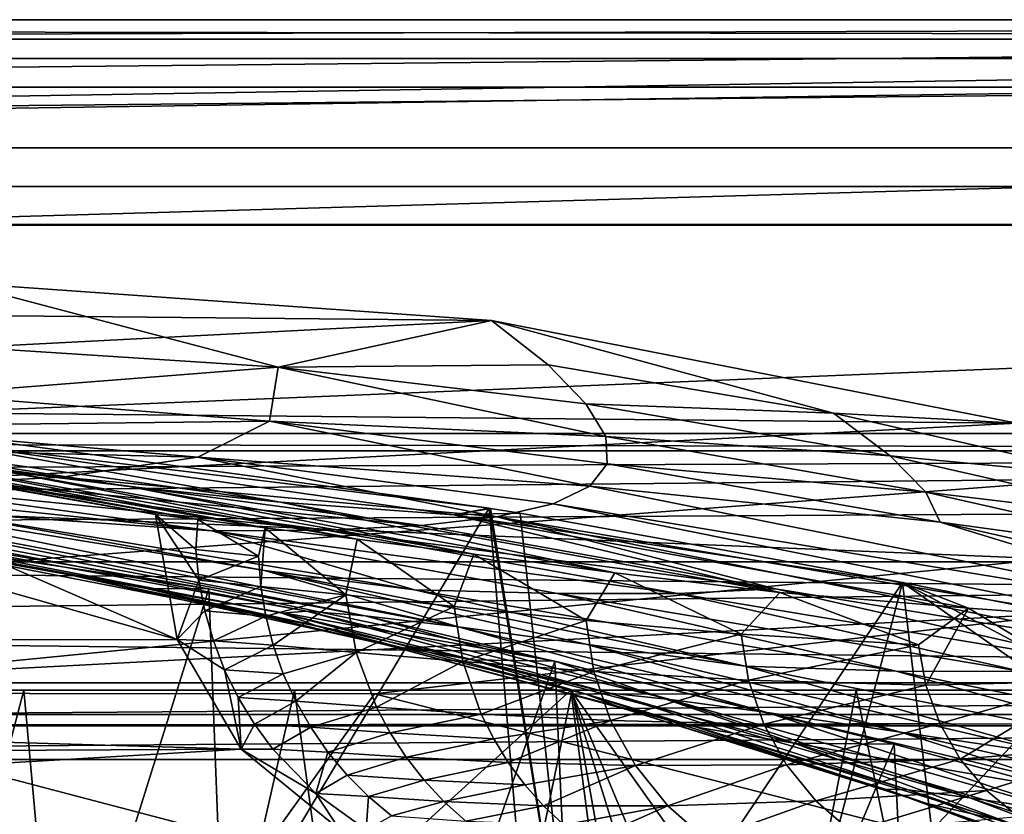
# Model space of a CAD drawing. Header units: metres. Extents: x -1004 to 0, y -808 to 0.
# Tile 124 of 159: x -366 to -290, y -62 to 0. Entities that reach past the tile are written whole.
import ezdxf

# ---------------------------------------------------------------- set-up
doc = ezdxf.new("R2010")
doc.units = ezdxf.units.M

msp = doc.modelspace()

# ---------------------------------------------------------------- linework, layer by layer
at = {"layer": 'None'}
for points in [[(-17.027203, -5.267202, 163.059998), (-987.0271, -5.267202, 163.059998), (-17.027203, -5.267202, 176.059509)], [(-987.0271, -5.267202, 163.059998), (-987.0271, -5.267202, 176.059265), (-17.027203, -5.267202, 176.059509)], [(-17.027203, -5.267202, 176.059509), (-987.0271, -5.267202, 176.059265), (-987.0271, -5.267202, 2050.060059)], [(-987.0271, -5.267202, 2063.060059), (-17.027203, -5.267202, 2063.060059), (-987.0271, -5.267202, 2050.060059)], [(-17.027203, -5.267202, 2063.060059), (-17.027203, -5.267202, 2050.060059), (-987.0271, -5.267202, 2050.060059)], [(-987.0271, -5.267202, 2050.060059), (-17.027203, -5.267202, 2050.060059), (-17.027203, -5.267202, 176.059509)], [(-953.0271, -32.2672, 2063.060059), (-17.027203, -5.267202, 2063.060059), (-987.0271, -5.267202, 2063.060059)], [(-987.0271, -5.267202, 163.059998), (-17.027203, -5.267202, 163.059998), (-953.0271, -32.2672, 163.059998)], [(-953.0271, -32.2672, 2063.060059), (-51.027081, -32.2672, 2063.060059), (-17.027203, -5.267202, 2063.060059)], [(-953.0271, -32.2672, 163.059998), (-17.027203, -5.267202, 163.059998), (-51.027081, -32.2672, 163.059998)], [(-329.705994, -23.457561, 665.789368), (-371.316925, -20.505526, 665.866638), (-412.977356, -22.644466, 665.810608)], [(-370.512573, -25.53261, 752.329712), (-371.316925, -20.505526, 665.866638), (-346.356689, -27.105656, 752.346252)], [(-371.316925, -20.505526, 665.866638), (-329.705994, -23.457561, 665.789368), (-346.356689, -27.105656, 752.346252)], [(-454.059784, -29.87845, 665.621094), (-329.705994, -23.457561, 665.789368), (-412.977356, -22.644466, 665.810608)], [(-288.764374, -31.452314, 665.580017), (-329.705994, -23.457561, 665.789368), (-454.059784, -29.87845, 665.621094)], [(-346.356689, -27.105656, 752.346252), (-329.705994, -23.457561, 665.789368), (-325.308044, -26.919868, 708.246887)], [(-329.705994, -23.457561, 665.789368), (-303.043335, -30.682144, 708.239685), (-325.308044, -26.919868, 708.246887)], [(-329.705994, -23.457561, 665.789368), (-288.764374, -31.452314, 665.580017), (-303.043335, -30.682144, 708.239685)], [(-370.512573, -25.53261, 752.329712), (-346.356689, -27.105656, 752.346252), (-373.556427, -29.223242, 841.408875)], [(-346.356689, -27.105656, 752.346252), (-347.025604, -31.305605, 841.57074), (-373.556427, -29.223242, 841.408875)], [(-347.025604, -31.305605, 841.57074), (-346.356689, -27.105656, 752.346252), (-320.802185, -32.499779, 796.889099)], [(-346.356689, -27.105656, 752.346252), (-325.308044, -26.919868, 708.246887), (-322.352905, -29.940189, 752.360352)], [(-320.802185, -32.499779, 796.889099), (-346.356689, -27.105656, 752.346252), (-322.352905, -29.940189, 752.360352)], [(-325.308044, -26.919868, 708.246887), (-303.043335, -30.682144, 708.239685), (-322.352905, -29.940189, 752.360352)], [(-354.224518, -48.323433, 1607.518677), (-426.014893, -28.004723, 1608.051392), (-637.780579, -48.406116, 1607.5177)], [(-390.828033, -32.411217, 1607.935791), (-426.014893, -28.004723, 1608.051392), (-354.224518, -48.323433, 1607.518677)], [(-493.932129, -42.133965, 665.300049), (-288.764374, -31.452314, 665.580017), (-454.059784, -29.87845, 665.621094)], [(-373.556427, -29.223242, 841.408875), (-347.025604, -31.305605, 841.57074), (-380.540222, -31.701397, 931.197937)], [(-303.043335, -30.682144, 708.239685), (-298.637604, -34.015434, 752.37146), (-322.352905, -29.940189, 752.360352)], [(-322.352905, -29.940189, 752.360352), (-298.637604, -34.015434, 752.37146), (-320.802185, -32.499779, 796.889099)], [(-288.764374, -31.452314, 665.580017), (-281.121185, -35.679028, 708.232056), (-303.043335, -30.682144, 708.239685)], [(-303.043335, -30.682144, 708.239685), (-281.121185, -35.679028, 708.232056), (-298.637604, -34.015434, 752.37146)], [(-249.112656, -44.404568, 665.240845), (-288.764374, -31.452314, 665.580017), (-493.932129, -42.133965, 665.300049)], [(-368.046082, -35.143982, 1779.060425), (-357.969116, -36.395466, 1821.244263), (-396.05838, -31.221979, 1818.252686)], [(-357.969116, -36.395466, 1821.244263), (-385.354279, -32.165192, 1859.56665), (-396.05838, -31.221979, 1818.252686)], [(-329.888824, -38.088737, 1930.046631), (-382.221283, -31.021881, 1934.762817), (-373.123322, -32.855762, 1900.41626)], [(-329.888824, -38.088737, 1930.046631), (-378.607605, -119.60273, 1985.827881), (-382.221283, -31.021881, 1934.762817)], [(-380.540222, -31.701397, 931.197937), (-347.025604, -31.305605, 841.57074), (-352.615112, -34.10157, 931.547241)], [(-352.615112, -34.10157, 931.547241), (-347.025604, -31.305605, 841.57074), (-322.056671, -36.375217, 886.758789)], [(-347.025604, -31.305605, 841.57074), (-320.693695, -34.635445, 841.724792), (-322.056671, -36.375217, 886.758789)], [(-320.693695, -34.635445, 841.724792), (-347.025604, -31.305605, 841.57074), (-320.802185, -32.499779, 796.889099)], [(-391.5047, -33.140011, 1021.052246), (-380.540222, -31.701397, 931.197937), (-352.615112, -34.10157, 931.547241)], [(-385.354279, -32.165192, 1859.56665), (-346.167297, -37.629963, 1862.987915), (-373.123322, -32.855762, 1900.41626)], [(-346.167297, -37.629963, 1862.987915), (-385.354279, -32.165192, 1859.56665), (-357.969116, -36.395466, 1821.244263)], [(-948.0271, -33.606949, 2063.060059), (-56.027115, -33.606968, 2063.060059), (-953.0271, -32.2672, 2063.060059)], [(-56.027115, -33.606968, 2063.060059), (-51.027081, -32.2672, 2063.060059), (-953.0271, -32.2672, 2063.060059)], [(-51.027081, -32.2672, 163.059998), (-56.027115, -33.606968, 163.059998), (-953.0271, -32.2672, 163.059998)], [(-56.027115, -33.606968, 163.059998), (-948.0271, -33.606949, 163.059998), (-953.0271, -32.2672, 163.059998)], [(-390.828033, -32.411217, 1607.935791), (-355.90564, -38.568043, 1607.774292), (-387.783325, -32.822395, 1650.543701)], [(-355.90564, -38.568043, 1607.774292), (-390.828033, -32.411217, 1607.935791), (-354.224518, -48.323433, 1607.518677)], [(-355.90564, -38.568043, 1607.774292), (-352.606323, -38.974468, 1651.838745), (-387.783325, -32.822395, 1650.543701)], [(-387.783325, -32.822395, 1650.543701), (-352.606323, -38.974468, 1651.838745), (-382.961853, -33.409046, 1693.639282)], [(-332.659027, -38.595909, 1904.224976), (-329.888824, -38.088737, 1930.046631), (-373.123322, -32.855762, 1900.41626)], [(-373.123322, -32.855762, 1900.41626), (-346.167297, -37.629963, 1862.987915), (-332.659027, -38.595909, 1904.224976)], [(-298.637604, -34.015434, 752.37146), (-295.854279, -36.836319, 796.953552), (-320.802185, -32.499779, 796.889099)], [(-320.802185, -32.499779, 796.889099), (-295.854279, -36.836319, 796.953552), (-320.693695, -34.635445, 841.724792)], [(-948.0271, -33.606949, 2063.060059), (-944.366821, -37.2672, 2063.060059), (-56.027115, -33.606968, 2063.060059)], [(-56.027115, -33.606968, 163.059998), (-944.366821, -37.2672, 163.059998), (-948.0271, -33.606949, 163.059998)], [(-944.366821, -37.2672, 2063.060059), (-943.0271, -42.2672, 2063.060059), (-56.027115, -33.606968, 2063.060059)], [(-943.0271, -42.2672, 163.059998), (-944.366821, -37.2672, 163.059998), (-56.027115, -33.606968, 163.059998)], [(-56.027115, -33.606968, 2063.060059), (-943.0271, -42.2672, 2063.060059), (-59.687374, -37.267273, 2063.060059)], [(-59.687374, -37.267273, 163.059998), (-943.0271, -42.2672, 163.059998), (-56.027115, -33.606968, 163.059998)], [(-391.5047, -33.140011, 1021.052246), (-363.224915, -35.675426, 1021.520752), (-370.42276, -36.034878, 1066.271484)], [(-363.224915, -35.675426, 1021.520752), (-391.5047, -33.140011, 1021.052246), (-352.615112, -34.10157, 931.547241)], [(-352.606323, -38.974468, 1651.838745), (-347.364014, -39.624207, 1695.710938), (-382.961853, -33.409046, 1693.639282)], [(-382.961853, -33.409046, 1693.639282), (-347.364014, -39.624207, 1695.710938), (-376.380219, -34.157349, 1736.502319)], [(-347.364014, -39.624207, 1695.710938), (-340.189636, -40.511978, 1739.304565), (-376.380219, -34.157349, 1736.502319)], [(-376.380219, -34.157349, 1736.502319), (-340.189636, -40.511978, 1739.304565), (-368.046082, -35.143982, 1779.060425)], [(-329.287231, -38.755657, 976.989563), (-363.224915, -35.675426, 1021.520752), (-352.615112, -34.10157, 931.547241)], [(-322.056671, -36.375217, 886.758789), (-324.917938, -37.737156, 931.882568), (-352.615112, -34.10157, 931.547241)], [(-324.917938, -37.737156, 931.882568), (-329.287231, -38.755657, 976.989563), (-352.615112, -34.10157, 931.547241)], [(-281.121185, -35.679028, 708.232056), (-275.345734, -39.306362, 752.378052), (-298.637604, -34.015434, 752.37146)], [(-298.637604, -34.015434, 752.37146), (-275.345734, -39.306362, 752.378052), (-295.854279, -36.836319, 796.953552)], [(-351.528809, -39.844673, 1111.137817), (-372.84848, -38.369205, 1198.882446), (-398.559143, -34.964233, 1198.771606)], [(-351.528809, -39.844673, 1111.137817), (-398.559143, -34.964233, 1198.771606), (-378.873779, -36.131615, 1110.74231)], [(-340.189636, -40.511978, 1739.304565), (-331.098114, -41.663582, 1782.532959), (-368.046082, -35.143982, 1779.060425)], [(-368.046082, -35.143982, 1779.060425), (-331.098114, -41.663582, 1782.532959), (-357.969116, -36.395466, 1821.244263)], [(-320.693695, -34.635445, 841.724792), (-294.738892, -39.184914, 841.864868), (-322.056671, -36.375217, 886.758789)], [(-295.854279, -36.836319, 796.953552), (-294.738892, -39.184914, 841.864868), (-320.693695, -34.635445, 841.724792)], [(-378.873779, -36.131615, 1110.74231), (-370.42276, -36.034878, 1066.271484), (-342.594086, -39.792217, 1066.722412)], [(-370.42276, -36.034878, 1066.271484), (-363.224915, -35.675426, 1021.520752), (-335.178711, -39.434776, 1021.971497)], [(-370.42276, -36.034878, 1066.271484), (-335.178711, -39.434776, 1021.971497), (-342.594086, -39.792217, 1066.722412)], [(-363.224915, -35.675426, 1021.520752), (-329.287231, -38.755657, 976.989563), (-335.178711, -39.434776, 1021.971497)], [(-344.140472, -46.114922, 1333.198608), (-394.124969, -37.021187, 1378.55957), (-392.238312, -36.709766, 1333.232178)], [(-388.058502, -36.834438, 1288.072266), (-339.561523, -46.469772, 1288.034424), (-392.238312, -36.709766, 1333.232178)], [(-339.561523, -46.469772, 1288.034424), (-344.140472, -46.114922, 1333.198608), (-392.238312, -36.709766, 1333.232178)], [(-381.590179, -37.390095, 1243.237305), (-332.297424, -47.333519, 1243.259888), (-388.058502, -36.834438, 1288.072266)], [(-332.297424, -47.333519, 1243.259888), (-339.561523, -46.469772, 1288.034424), (-388.058502, -36.834438, 1288.072266)], [(-342.594086, -39.792217, 1066.722412), (-351.528809, -39.844673, 1111.137817), (-378.873779, -36.131615, 1110.74231)], [(-331.098114, -41.663582, 1782.532959), (-320.108795, -43.118938, 1825.30896), (-357.969116, -36.395466, 1821.244263)], [(-357.969116, -36.395466, 1821.244263), (-320.108795, -43.118938, 1825.30896), (-346.167297, -37.629963, 1862.987915)], [(-322.056671, -36.375217, 886.758789), (-269.197296, -46.982265, 887.178772), (-324.917938, -37.737156, 931.882568)], [(-294.738892, -39.184914, 841.864868), (-269.197296, -46.982265, 887.178772), (-322.056671, -36.375217, 886.758789)], [(-275.345734, -39.306362, 752.378052), (-271.401245, -42.372456, 797.006104), (-295.854279, -36.836319, 796.953552)], [(-295.854279, -36.836319, 796.953552), (-271.401245, -42.372456, 797.006104), (-294.738892, -39.184914, 841.864868)], [(-943.0271, -42.2672, 2063.060059), (-61.027081, -42.267323, 2063.060059), (-59.687374, -37.267273, 2063.060059)], [(-59.687374, -37.267273, 163.059998), (-61.027081, -42.267323, 163.059998), (-943.0271, -42.2672, 163.059998)], [(-346.032379, -46.272892, 1378.560059), (-394.124969, -37.021187, 1378.55957), (-344.140472, -46.114922, 1333.198608)], [(-394.124969, -37.021187, 1378.55957), (-346.032379, -46.272892, 1378.560059), (-391.873138, -37.797089, 1412.809814)], [(-372.84848, -38.369205, 1198.882446), (-347.411743, -42.956787, 1198.982056), (-381.590179, -37.390095, 1243.237305)], [(-381.590179, -37.390095, 1243.237305), (-347.411743, -42.956787, 1198.982056), (-332.297424, -47.333519, 1243.259888)], [(-391.873138, -37.797089, 1412.809814), (-346.032379, -46.272892, 1378.560059), (-343.301666, -47.293324, 1413.208984)], [(-362.856018, -43.244026, 1446.829834), (-391.873138, -37.797089, 1412.809814), (-343.301666, -47.293324, 1413.208984)], [(-362.856018, -43.244026, 1446.829834), (-387.768524, -38.852951, 1446.5177), (-391.873138, -37.797089, 1412.809814)], [(-322.60022, -124.122322, 1979.295166), (-378.607605, -119.60273, 1985.827881), (-329.888824, -38.088737, 1930.046631)], [(-335.723145, -44.457417, 1155.360596), (-372.84848, -38.369205, 1198.882446), (-351.528809, -39.844673, 1111.137817)], [(-347.411743, -42.956787, 1198.982056), (-372.84848, -38.369205, 1198.882446), (-335.723145, -44.457417, 1155.360596)], [(-320.108795, -43.118938, 1825.30896), (-307.24231, -44.659668, 1867.555298), (-346.167297, -37.629963, 1862.987915)], [(-346.167297, -37.629963, 1862.987915), (-307.24231, -44.659668, 1867.555298), (-332.659027, -38.595909, 1904.224976)], [(-332.659027, -38.595909, 1904.224976), (-329.803864, -38.102722, 1930.036133), (-329.888824, -38.088737, 1930.046631)], [(-327.490509, -38.486088, 1929.765381), (-329.803864, -38.102722, 1930.036133), (-332.659027, -38.595909, 1904.224976)], [(-322.885803, -81.489136, 1954.172607), (-322.60022, -124.122322, 1979.295166), (-329.888824, -38.088737, 1930.046631)], [(-329.888824, -38.088737, 1930.046631), (-329.803864, -38.102722, 1930.036133), (-322.885803, -81.489136, 1954.172607)], [(-329.803864, -38.102722, 1930.036133), (-327.490509, -38.486088, 1929.765381), (-322.885803, -81.489136, 1954.172607)], [(-324.917938, -37.737156, 931.882568), (-271.012207, -48.581593, 932.459045), (-329.287231, -38.755657, 976.989563)], [(-269.197296, -46.982265, 887.178772), (-271.012207, -48.581593, 932.459045), (-324.917938, -37.737156, 931.882568)], [(-382.185272, -39.810799, 1479.623901), (-387.768524, -38.852951, 1446.5177), (-362.856018, -43.244026, 1446.829834)], [(-352.764801, -41.299679, 1649.83606), (-352.606323, -38.974468, 1651.838745), (-355.90564, -38.568043, 1607.774292)], [(-352.764801, -41.299679, 1649.83606), (-355.90564, -38.568043, 1607.774292), (-352.520081, -43.707699, 1649.802734)], [(-355.90564, -38.568043, 1607.774292), (-354.224518, -48.323433, 1607.518677), (-352.520081, -43.707699, 1649.802734)], [(-347.877411, -41.84235, 1692.213745), (-352.606323, -38.974468, 1651.838745), (-352.764801, -41.299679, 1649.83606)], [(-347.364014, -39.624207, 1695.710938), (-352.606323, -38.974468, 1651.838745), (-347.877411, -41.84235, 1692.213745)], [(-335.178711, -39.434776, 1021.971497), (-329.287231, -38.755657, 976.989563), (-307.566467, -44.386841, 1022.387512)], [(-297.666809, -43.873398, 1928.242798), (-327.490509, -38.486088, 1929.765381), (-332.659027, -38.595909, 1904.224976)], [(-307.24231, -44.659668, 1867.555298), (-292.519623, -45.877171, 1909.201782), (-332.659027, -38.595909, 1904.224976)], [(-332.659027, -38.595909, 1904.224976), (-292.519623, -45.877171, 1909.201782), (-297.666809, -43.873398, 1928.242798)], [(-271.012207, -48.581593, 932.459045), (-274.803955, -49.747185, 977.693604), (-329.287231, -38.755657, 976.989563)], [(-329.287231, -38.755657, 976.989563), (-274.803955, -49.747185, 977.693604), (-307.566467, -44.386841, 1022.387512)], [(-322.885803, -81.489136, 1954.172607), (-327.490509, -38.486088, 1929.765381), (-297.666809, -43.873398, 1928.242798)], [(-382.185272, -39.810799, 1479.623901), (-351.741699, -44.368996, 1507.820435), (-378.974548, -39.71484, 1506.693237)], [(-356.623627, -44.363388, 1479.717285), (-351.741699, -44.368996, 1507.820435), (-382.185272, -39.810799, 1479.623901)], [(-356.623627, -44.363388, 1479.717285), (-382.185272, -39.810799, 1479.623901), (-362.856018, -43.244026, 1446.829834)], [(-351.741699, -44.368996, 1507.820435), (-376.558838, -123.533806, 1555.031372), (-378.974548, -39.71484, 1506.693237)], [(-315.181061, -44.737602, 1067.138794), (-351.528809, -39.844673, 1111.137817), (-342.594086, -39.792217, 1066.722412)], [(-324.565857, -44.7416, 1111.502563), (-335.723145, -44.457417, 1155.360596), (-351.528809, -39.844673, 1111.137817)], [(-324.565857, -44.7416, 1111.502563), (-351.528809, -39.844673, 1111.137817), (-315.181061, -44.737602, 1067.138794)], [(-347.364014, -39.624207, 1695.710938), (-347.877411, -41.84235, 1692.213745), (-347.701141, -44.183155, 1692.171265)], [(-341.078918, -44.855797, 1734.299316), (-347.364014, -39.624207, 1695.710938), (-347.701141, -44.183155, 1692.171265)], [(-340.189636, -40.511978, 1739.304565), (-347.364014, -39.624207, 1695.710938), (-341.078918, -44.855797, 1734.299316)], [(-342.594086, -39.792217, 1066.722412), (-335.178711, -39.434776, 1021.971497), (-307.566467, -44.386841, 1022.387512)], [(-307.566467, -44.386841, 1022.387512), (-315.181061, -44.737602, 1067.138794), (-342.594086, -39.792217, 1066.722412)], [(-271.401245, -42.372456, 797.006104), (-269.338623, -44.920368, 841.983826), (-294.738892, -39.184914, 841.864868)], [(-294.738892, -39.184914, 841.864868), (-269.338623, -44.920368, 841.983826), (-269.197296, -46.982265, 887.178772)], [(-332.631409, -45.746151, 1776.097412), (-340.189636, -40.511978, 1739.304565), (-341.078918, -44.855797, 1734.299316)], [(-331.098114, -41.663582, 1782.532959), (-340.189636, -40.511978, 1739.304565), (-332.631409, -45.746151, 1776.097412)], [(-352.520081, -43.707699, 1649.802734), (-347.877411, -41.84235, 1692.213745), (-352.764801, -41.299679, 1649.83606)], [(-531.962463, -59.26767, 664.851257), (-249.112656, -44.404568, 665.240845), (-493.932129, -42.133965, 665.300049)], [(-347.701141, -44.183155, 1692.171265), (-347.877411, -41.84235, 1692.213745), (-352.520081, -43.707699, 1649.802734)], [(-322.343872, -46.839622, 1817.473877), (-331.098114, -41.663582, 1782.532959), (-332.631409, -45.746151, 1776.097412)], [(-320.108795, -43.118938, 1825.30896), (-331.098114, -41.663582, 1782.532959), (-322.343872, -46.839622, 1817.473877)], [(-943.0271, -42.2672, 2063.060059), (-943.0271, -52.26717, 2063.060059), (-61.027081, -42.267323, 2063.060059)], [(-61.027081, -42.267323, 163.059998), (-61.026958, -52.26717, 163.059998), (-943.0271, -42.2672, 163.059998)], [(-943.0271, -42.2672, 163.059998), (-61.026958, -52.26717, 163.059998), (-943.0271, -52.26717, 163.059998)], [(-943.0271, -52.26717, 2063.060059), (-61.026958, -52.26717, 2063.060059), (-61.027081, -42.267323, 2063.060059)], [(-347.411743, -42.956787, 1198.982056), (-322.363861, -48.699509, 1199.064941), (-332.297424, -47.333519, 1243.259888)], [(-335.723145, -44.457417, 1155.360596), (-309.941284, -50.414143, 1155.576294), (-347.411743, -42.956787, 1198.982056)], [(-309.941284, -50.414143, 1155.576294), (-322.363861, -48.699509, 1199.064941), (-347.411743, -42.956787, 1198.982056)], [(-356.623627, -44.363388, 1479.717285), (-362.856018, -43.244026, 1446.829834), (-338.164642, -48.696449, 1447.124756)], [(-338.164642, -48.696449, 1447.124756), (-362.856018, -43.244026, 1446.829834), (-343.301666, -47.293324, 1413.208984)], [(-352.520081, -43.707699, 1649.802734), (-354.224518, -48.323433, 1607.518677), (-352.062744, -46.088573, 1649.768555)], [(-352.062744, -46.088573, 1649.768555), (-347.701141, -44.183155, 1692.171265), (-352.520081, -43.707699, 1649.802734)], [(-310.258728, -47.915363, 1858.355347), (-320.108795, -43.118938, 1825.30896), (-322.343872, -46.839622, 1817.473877)], [(-307.24231, -44.659668, 1867.555298), (-320.108795, -43.118938, 1825.30896), (-310.258728, -47.915363, 1858.355347)], [(-249.112656, -44.404568, 665.240845), (-531.962463, -59.26767, 664.851257), (-202.874207, -76.227615, 664.407471)], [(-348.900391, -119.331909, 1551.006836), (-376.558838, -123.533806, 1555.031372), (-351.741699, -44.368996, 1507.820435)], [(-331.252136, -49.917217, 1479.793945), (-324.765137, -50.017815, 1509.10791), (-356.623627, -44.363388, 1479.717285)], [(-324.765137, -50.017815, 1509.10791), (-351.741699, -44.368996, 1507.820435), (-356.623627, -44.363388, 1479.717285)], [(-331.252136, -49.917217, 1479.793945), (-356.623627, -44.363388, 1479.717285), (-338.164642, -48.696449, 1447.124756)], [(-347.318787, -46.503281, 1692.127441), (-347.701141, -44.183155, 1692.171265), (-352.062744, -46.088573, 1649.768555)], [(-324.765137, -50.017815, 1509.10791), (-348.900391, -119.331909, 1551.006836), (-351.741699, -44.368996, 1507.820435)], [(-341.078918, -44.855797, 1734.299316), (-347.701141, -44.183155, 1692.171265), (-347.318787, -46.503281, 1692.127441)], [(-324.565857, -44.7416, 1111.502563), (-298.157166, -50.784431, 1111.821167), (-335.723145, -44.457417, 1155.360596)], [(-298.157166, -50.784431, 1111.821167), (-309.941284, -50.414143, 1155.576294), (-335.723145, -44.457417, 1155.360596)], [(-322.885803, -81.489136, 1954.172607), (-297.666809, -43.873398, 1928.242798), (-307.902313, -82.908188, 1952.266235)], [(-307.566467, -44.386841, 1022.387512), (-280.589111, -50.49107, 1022.751465), (-315.181061, -44.737602, 1067.138794)], [(-297.666809, -43.873398, 1928.242798), (-293.0112, -83.234268, 1950.633667), (-307.902313, -82.908188, 1952.266235)], [(-274.803955, -49.747185, 977.693604), (-280.589111, -50.49107, 1022.751465), (-307.566467, -44.386841, 1022.387512)], [(-292.519623, -45.877171, 1909.201782), (-284.898285, -46.419334, 1928.712402), (-297.666809, -43.873398, 1928.242798)], [(-284.898285, -46.419334, 1928.712402), (-283.157166, -51.584007, 1931.627075), (-297.666809, -43.873398, 1928.242798)], [(-283.157166, -51.584007, 1931.627075), (-279.595428, -56.512371, 1934.360962), (-297.666809, -43.873398, 1928.242798)], [(-297.666809, -43.873398, 1928.242798), (-279.595428, -56.512371, 1934.360962), (-293.0112, -83.234268, 1950.633667)], [(-346.732849, -48.781113, 1692.08252), (-341.078918, -44.855797, 1734.299316), (-347.318787, -46.503281, 1692.127441)], [(-341.078918, -44.855797, 1734.299316), (-346.732849, -48.781113, 1692.08252), (-340.266571, -49.333397, 1734.206665)], [(-332.631409, -45.746151, 1776.097412), (-341.078918, -44.855797, 1734.299316), (-340.266571, -49.333397, 1734.206665)], [(-315.181061, -44.737602, 1067.138794), (-288.374084, -50.831203, 1067.503174), (-324.565857, -44.7416, 1111.502563)], [(-288.374084, -50.831203, 1067.503174), (-298.157166, -50.784431, 1111.821167), (-324.565857, -44.7416, 1111.502563)], [(-280.589111, -50.49107, 1022.751465), (-288.374084, -50.831203, 1067.503174), (-315.181061, -44.737602, 1067.138794)], [(-296.4263, -48.738655, 1898.673584), (-307.24231, -44.659668, 1867.555298), (-310.258728, -47.915363, 1858.355347)], [(-292.519623, -45.877171, 1909.201782), (-307.24231, -44.659668, 1867.555298), (-296.4263, -48.738655, 1898.673584)], [(-332.631409, -45.746151, 1776.097412), (-340.266571, -49.333397, 1734.206665), (-331.94635, -50.036453, 1776.012695)], [(-322.343872, -46.839622, 1817.473877), (-332.631409, -45.746151, 1776.097412), (-331.94635, -50.036453, 1776.012695)], [(-295.867584, -51.886883, 1898.645142), (-292.519623, -45.877171, 1909.201782), (-296.4263, -48.738655, 1898.673584)], [(-292.519623, -45.877171, 1909.201782), (-295.867584, -51.886883, 1898.645142), (-283.157166, -51.584007, 1931.627075)], [(-284.898285, -46.419334, 1928.712402), (-292.519623, -45.877171, 1909.201782), (-283.157166, -51.584007, 1931.627075)], [(-354.224518, -48.323433, 1607.518677), (-351.395966, -48.419643, 1649.734009), (-352.062744, -46.088573, 1649.768555)], [(-351.395966, -48.419643, 1649.734009), (-347.318787, -46.503281, 1692.127441), (-352.062744, -46.088573, 1649.768555)], [(-346.732849, -48.781113, 1692.08252), (-347.318787, -46.503281, 1692.127441), (-351.395966, -48.419643, 1649.734009)], [(-320.502441, -52.521122, 1333.181152), (-346.032379, -46.272892, 1378.560059), (-344.140472, -46.114922, 1333.198608)], [(-322.363007, -52.581688, 1378.559692), (-346.032379, -46.272892, 1378.560059), (-320.502441, -52.521122, 1333.181152)], [(-346.032379, -46.272892, 1378.560059), (-322.363007, -52.581688, 1378.559692), (-343.301666, -47.293324, 1413.208984)], [(-344.140472, -46.114922, 1333.198608), (-339.561523, -46.469772, 1288.034424), (-315.786743, -53.000256, 1288.011963)], [(-344.140472, -46.114922, 1333.198608), (-315.786743, -53.000256, 1288.011963), (-320.502441, -52.521122, 1333.181152)], [(-339.561523, -46.469772, 1288.034424), (-332.297424, -47.333519, 1243.259888), (-308.219482, -54.015511, 1243.258789)], [(-339.561523, -46.469772, 1288.034424), (-308.219482, -54.015511, 1243.258789), (-315.786743, -53.000256, 1288.011963)], [(-343.301666, -47.293324, 1413.208984), (-322.363007, -52.581688, 1378.559692), (-319.438293, -53.694134, 1413.385254)], [(-338.164642, -48.696449, 1447.124756), (-343.301666, -47.293324, 1413.208984), (-319.438293, -53.694134, 1413.385254)], [(-332.297424, -47.333519, 1243.259888), (-322.363861, -48.699509, 1199.064941), (-297.819336, -55.560478, 1199.125366)], [(-332.297424, -47.333519, 1243.259888), (-297.819336, -55.560478, 1199.125366), (-308.219482, -54.015511, 1243.258789)], [(-322.343872, -46.839622, 1817.473877), (-331.94635, -50.036453, 1776.012695), (-321.732208, -50.822426, 1817.403442)], [(-310.258728, -47.915363, 1858.355347), (-322.343872, -46.839622, 1817.473877), (-321.732208, -50.822426, 1817.403442)], [(-637.780579, -48.406116, 1607.5177), (-349.237091, -56.875664, 1607.294556), (-354.224518, -48.323433, 1607.518677)], [(-351.395966, -48.419643, 1649.734009), (-354.224518, -48.323433, 1607.518677), (-350.523926, -50.679359, 1649.699097)], [(-354.224518, -48.323433, 1607.518677), (-349.237091, -56.875664, 1607.294556), (-350.523926, -50.679359, 1649.699097)], [(-309.681976, -51.502537, 1858.304443), (-310.258728, -47.915363, 1858.355347), (-321.732208, -50.822426, 1817.403442)], [(-296.4263, -48.738655, 1898.673584), (-310.258728, -47.915363, 1858.355347), (-309.681976, -51.502537, 1858.304443)], [(-637.81189, -58.361294, 1607.256836), (-349.237091, -56.875664, 1607.294556), (-637.780579, -48.406116, 1607.5177)], [(-350.523926, -50.679359, 1649.699097), (-346.732849, -48.781113, 1692.08252), (-351.395966, -48.419643, 1649.734009)], [(-345.946838, -50.995998, 1692.037109), (-346.732849, -48.781113, 1692.08252), (-350.523926, -50.679359, 1649.699097)], [(-340.266571, -49.333397, 1734.206665), (-346.732849, -48.781113, 1692.08252), (-345.946838, -50.995998, 1692.037109)], [(-331.252136, -49.917217, 1479.793945), (-338.164642, -48.696449, 1447.124756), (-313.731018, -55.156986, 1447.401611)], [(-313.731018, -55.156986, 1447.401611), (-338.164642, -48.696449, 1447.124756), (-319.438293, -53.694134, 1413.385254)], [(-322.363861, -48.699509, 1199.064941), (-284.782043, -57.470615, 1155.747559), (-297.819336, -55.560478, 1199.125366)], [(-284.782043, -57.470615, 1155.747559), (-322.363861, -48.699509, 1199.064941), (-309.941284, -50.414143, 1155.576294)], [(-295.867584, -51.886883, 1898.645142), (-296.4263, -48.738655, 1898.673584), (-309.681976, -51.502537, 1858.304443)], [(-345.946838, -50.995998, 1692.037109), (-344.968475, -53.13139, 1691.991455), (-340.266571, -49.333397, 1734.206665)], [(-340.266571, -49.333397, 1734.206665), (-344.968475, -53.13139, 1691.991455), (-338.679626, -53.595192, 1734.107422)], [(-331.94635, -50.036453, 1776.012695), (-340.266571, -49.333397, 1734.206665), (-338.679626, -53.595192, 1734.107422)], [(-321.921265, -113.105431, 1545.40979), (-348.900391, -119.331909, 1551.006836), (-324.765137, -50.017815, 1509.10791)], [(-331.94635, -50.036453, 1776.012695), (-338.679626, -53.595192, 1734.107422), (-330.519928, -54.137676, 1775.916504)], [(-321.732208, -50.822426, 1817.403442), (-331.94635, -50.036453, 1776.012695), (-330.519928, -54.137676, 1775.916504)], [(-324.765137, -50.017815, 1509.10791), (-331.252136, -49.917217, 1479.793945), (-306.108185, -56.41354, 1479.853638)], [(-306.108185, -56.41354, 1479.853638), (-331.252136, -49.917217, 1479.793945), (-313.731018, -55.156986, 1447.401611)], [(-298.321289, -56.500305, 1510.757568), (-321.921265, -113.105431, 1545.40979), (-324.765137, -50.017815, 1509.10791)], [(-298.321289, -56.500305, 1510.757568), (-324.765137, -50.017815, 1509.10791), (-306.108185, -56.41354, 1479.853638)], [(-272.47406, -57.925327, 1112.078247), (-284.782043, -57.470615, 1155.747559), (-309.941284, -50.414143, 1155.576294)], [(-298.157166, -50.784431, 1111.821167), (-272.47406, -57.925327, 1112.078247), (-309.941284, -50.414143, 1155.576294)], [(-349.455109, -52.850819, 1649.664185), (-345.946838, -50.995998, 1692.037109), (-350.523926, -50.679359, 1649.699097)], [(-350.523926, -50.679359, 1649.699097), (-349.237091, -56.875664, 1607.294556), (-349.455109, -52.850819, 1649.664185)], [(-344.968475, -53.13139, 1691.991455), (-345.946838, -50.995998, 1692.037109), (-349.455109, -52.850819, 1649.664185)], [(-321.732208, -50.822426, 1817.403442), (-330.519928, -54.137676, 1775.916504), (-320.433777, -54.634357, 1817.318359)], [(-321.732208, -50.822426, 1817.403442), (-320.433777, -54.634357, 1817.318359), (-309.681976, -51.502537, 1858.304443)], [(-288.374084, -50.831203, 1067.503174), (-262.362732, -58.023556, 1067.798096), (-298.157166, -50.784431, 1111.821167)], [(-262.362732, -58.023556, 1067.798096), (-272.47406, -57.925327, 1112.078247), (-298.157166, -50.784431, 1111.821167)], [(-320.433777, -54.634357, 1817.318359), (-308.488464, -54.930969, 1858.237183), (-309.681976, -51.502537, 1858.304443)], [(-309.681976, -51.502537, 1858.304443), (-308.488464, -54.930969, 1858.237183), (-295.867584, -51.886883, 1898.645142)], [(-295.867584, -51.886883, 1898.645142), (-308.488464, -54.930969, 1858.237183), (-294.769318, -54.885746, 1898.599609)], [(-283.157166, -51.584007, 1931.627075), (-295.867584, -51.886883, 1898.645142), (-294.769318, -54.885746, 1898.599609)], [(-283.157166, -51.584007, 1931.627075), (-294.769318, -54.885746, 1898.599609), (-293.169739, -57.646416, 1898.538452)], [(-279.595428, -56.512371, 1934.360962), (-283.157166, -51.584007, 1931.627075), (-293.169739, -57.646416, 1898.538452)], [(-943.0271, -52.26717, 2063.060059), (-428.863464, -52.26717, 2035.059937), (-61.026958, -52.26717, 2063.060059)], [(-61.026958, -52.26717, 163.059998), (-407.772705, -52.26717, 179.05925), (-943.0271, -52.26717, 163.059998)], [(-428.863464, -52.26717, 2035.059937), (-376.130707, -52.26717, 2033.806885), (-61.026958, -52.26717, 2063.060059)], [(-387.05249, -52.26717, 179.74173), (-407.772705, -52.26717, 179.05925), (-61.026958, -52.26717, 163.059998)], [(-387.05249, -52.26717, 179.74173), (-366.171051, -52.26717, 181.828079), (-383.947571, -120.332489, 187.140167)], [(-366.171051, -52.26717, 181.828079), (-387.05249, -52.26717, 179.74173), (-61.026958, -52.26717, 163.059998)], [(-366.171051, -52.26717, 181.828079), (-360.168396, -118.592033, 189.773727), (-383.947571, -120.332489, 187.140167)], [(-376.130707, -52.26717, 2033.806885), (-372.22702, -96.644707, 2025.778931), (-323.517303, -52.26717, 2030.046021)], [(-61.026958, -52.26717, 2063.060059), (-376.130707, -52.26717, 2033.806885), (-323.517303, -52.26717, 2030.046021)], [(-372.22702, -96.644707, 2025.778931), (-317.222504, -100.118637, 2020.946167), (-323.517303, -52.26717, 2030.046021)], [(-366.171051, -52.26717, 181.828079), (-345.062103, -52.26717, 185.403137), (-360.168396, -118.592033, 189.773727)], [(-61.026958, -52.26717, 163.059998), (-345.062103, -52.26717, 185.403137), (-366.171051, -52.26717, 181.828079)], [(-345.062103, -52.26717, 185.403137), (-336.40332, -115.66851, 194.224075), (-360.168396, -118.592033, 189.773727)], [(-348.199188, -54.918324, 1649.629639), (-344.968475, -53.13139, 1691.991455), (-349.455109, -52.850819, 1649.664185)], [(-349.237091, -56.875664, 1607.294556), (-348.199188, -54.918324, 1649.629639), (-349.455109, -52.850819, 1649.664185)], [(-345.062103, -52.26717, 185.403137), (-323.424683, -52.26717, 190.665115), (-336.40332, -115.66851, 194.224075)], [(-323.424683, -52.26717, 190.665115), (-345.062103, -52.26717, 185.403137), (-61.026958, -52.26717, 163.059998)], [(-323.424683, -52.26717, 190.665115), (-312.841736, -111.61409, 200.455399), (-336.40332, -115.66851, 194.224075)], [(-308.442505, -100.78614, 2019.896606), (-303.170807, -101.056534, 2019.255127), (-323.517303, -52.26717, 2030.046021)], [(-303.170807, -101.056534, 2019.255127), (-289.312134, -100.438484, 2017.681763), (-323.517303, -52.26717, 2030.046021)], [(-323.517303, -52.26717, 2030.046021), (-289.312134, -100.438484, 2017.681763), (-271.142548, -52.26717, 2023.785889)], [(-323.517303, -52.26717, 2030.046021), (-317.222504, -100.118637, 2020.946167), (-308.442505, -100.78614, 2019.896606)], [(-61.026958, -52.26717, 2063.060059), (-323.517303, -52.26717, 2030.046021), (-155.788605, -52.26717, 2035.012573)], [(-323.517303, -52.26717, 2030.046021), (-271.142548, -52.26717, 2023.785889), (-155.788605, -52.26717, 2035.012573)], [(-323.424683, -52.26717, 190.665115), (-301.283936, -52.26717, 197.828186), (-312.841736, -111.61409, 200.455399)], [(-301.283936, -52.26717, 197.828186), (-323.424683, -52.26717, 190.665115), (-61.026958, -52.26717, 163.059998)], [(-297.223114, -60.051609, 1333.162476), (-322.363007, -52.581688, 1378.559692), (-320.502441, -52.521122, 1333.181152)], [(-299.017517, -59.993362, 1378.557983), (-322.363007, -52.581688, 1378.559692), (-297.223114, -60.051609, 1333.162476)], [(-322.363007, -52.581688, 1378.559692), (-299.017517, -59.993362, 1378.557983), (-319.438293, -53.694134, 1413.385254)], [(-315.786743, -53.000256, 1288.011963), (-292.430908, -60.664188, 1287.986084), (-320.502441, -52.521122, 1333.181152)], [(-320.502441, -52.521122, 1333.181152), (-292.430908, -60.664188, 1287.986084), (-297.223114, -60.051609, 1333.162476)], [(-301.283936, -52.26717, 197.828186), (-289.953552, -106.590332, 208.299179), (-312.841736, -111.61409, 200.455399)], [(-301.283936, -52.26717, 197.828186), (-278.817078, -52.26717, 207.085617), (-289.953552, -106.590332, 208.299179)], [(-61.026958, -52.26717, 163.059998), (-278.817078, -52.26717, 207.085617), (-301.283936, -52.26717, 197.828186)], [(-278.817078, -52.26717, 207.085617), (-268.20343, -100.764427, 217.582993), (-289.953552, -106.590332, 208.299179)], [(-343.806641, -55.171806, 1691.945679), (-344.968475, -53.13139, 1691.991455), (-348.199188, -54.918324, 1649.629639)], [(-338.679626, -53.595192, 1734.107422), (-344.968475, -53.13139, 1691.991455), (-343.806641, -55.171806, 1691.945679)], [(-338.679626, -53.595192, 1734.107422), (-343.806641, -55.171806, 1691.945679), (-337.612671, -55.604336, 1734.056274)], [(-330.519928, -54.137676, 1775.916504), (-338.679626, -53.595192, 1734.107422), (-337.612671, -55.604336, 1734.056274)], [(-319.438293, -53.694134, 1413.385254), (-299.017517, -59.993362, 1378.557983), (-295.864014, -61.099407, 1413.545776)], [(-319.438293, -53.694134, 1413.385254), (-295.864014, -61.099407, 1413.545776), (-313.731018, -55.156986, 1447.401611)], [(-315.786743, -53.000256, 1288.011963), (-308.219482, -54.015511, 1243.258789), (-284.649048, -61.827869, 1243.246216)], [(-292.430908, -60.664188, 1287.986084), (-315.786743, -53.000256, 1288.011963), (-284.649048, -61.827869, 1243.246216)], [(-329.544006, -56.07827, 1775.865112), (-330.519928, -54.137676, 1775.916504), (-337.612671, -55.604336, 1734.056274)], [(-330.519928, -54.137676, 1775.916504), (-329.544006, -56.07827, 1775.865112), (-320.433777, -54.634357, 1817.318359)], [(-308.219482, -54.015511, 1243.258789), (-297.819336, -55.560478, 1199.125366), (-285.773071, -59.40292, 1199.145386)], [(-308.219482, -54.015511, 1243.258789), (-285.773071, -59.40292, 1199.145386), (-284.649048, -61.827869, 1243.246216)], [(-349.237091, -56.875664, 1607.294556), (-346.765869, -56.866184, 1649.595703), (-348.199188, -54.918324, 1649.629639)], [(-346.765869, -56.866184, 1649.595703), (-343.806641, -55.171806, 1691.945679), (-348.199188, -54.918324, 1649.629639)], [(-342.470184, -57.101757, 1691.900391), (-343.806641, -55.171806, 1691.945679), (-346.765869, -56.866184, 1649.595703)], [(-337.612671, -55.604336, 1734.056274), (-343.806641, -55.171806, 1691.945679), (-342.470184, -57.101757, 1691.900391)], [(-320.433777, -54.634357, 1817.318359), (-329.544006, -56.07827, 1775.865112), (-328.40274, -57.926014, 1775.81189)], [(-318.494507, -58.160942, 1817.221436), (-320.433777, -54.634357, 1817.318359), (-328.40274, -57.926014, 1775.81189)], [(-308.488464, -54.930969, 1858.237183), (-320.433777, -54.634357, 1817.318359), (-318.494507, -58.160942, 1817.221436)], [(-306.720154, -58.098354, 1858.155396), (-308.488464, -54.930969, 1858.237183), (-318.494507, -58.160942, 1817.221436)], [(-295.864014, -61.099407, 1413.545776), (-289.555817, -62.543907, 1447.660156), (-313.731018, -55.156986, 1447.401611)], [(-313.731018, -55.156986, 1447.401611), (-289.555817, -62.543907, 1447.660156), (-306.108185, -56.41354, 1479.853638)], [(-294.769318, -54.885746, 1898.599609), (-308.488464, -54.930969, 1858.237183), (-306.720154, -58.098354, 1858.155396)], [(-293.169739, -57.646416, 1898.538452), (-294.769318, -54.885746, 1898.599609), (-306.720154, -58.098354, 1858.155396)], [(-336.374207, -57.512032, 1734.004517), (-337.612671, -55.604336, 1734.056274), (-342.470184, -57.101757, 1691.900391)], [(-329.544006, -56.07827, 1775.865112), (-337.612671, -55.604336, 1734.056274), (-336.374207, -57.512032, 1734.004517)], [(-297.819336, -55.560478, 1199.125366), (-284.782043, -57.470615, 1155.747559), (-272.482697, -61.401535, 1155.812866)], [(-297.819336, -55.560478, 1199.125366), (-272.482697, -61.401535, 1155.812866), (-285.773071, -59.40292, 1199.145386)], [(-328.40274, -57.926014, 1775.81189), (-329.544006, -56.07827, 1775.865112), (-336.374207, -57.512032, 1734.004517)], [(-295.983002, -104.537399, 1538.428955), (-321.921265, -113.105431, 1545.40979), (-298.321289, -56.500305, 1510.757568)], [(-289.555817, -62.543907, 1447.660156), (-281.226196, -63.837276, 1479.89624), (-306.108185, -56.41354, 1479.853638)], [(-281.226196, -63.837276, 1479.89624), (-285.587982, -59.969364, 1511.565552), (-306.108185, -56.41354, 1479.853638)], [(-306.108185, -56.41354, 1479.853638), (-285.587982, -59.969364, 1511.565552), (-298.321289, -56.500305, 1510.757568)], [(-285.587982, -59.969364, 1511.565552), (-295.983002, -104.537399, 1538.428955), (-298.321289, -56.500305, 1510.757568)], [(-279.595428, -56.512371, 1934.360962), (-293.169739, -57.646416, 1898.538452), (-291.116089, -60.087818, 1898.463257)], [(-279.595428, -56.512371, 1934.360962), (-274.687042, -60.437206, 1936.584839), (-293.0112, -83.234268, 1950.633667)], [(-288.66861, -62.138035, 1898.376465), (-279.595428, -56.512371, 1934.360962), (-291.116089, -60.087818, 1898.463257)], [(-637.81189, -58.361294, 1607.256836), (-615.470276, -72.550049, 1606.88501), (-349.237091, -56.875664, 1607.294556)], [(-615.470276, -72.550049, 1606.88501), (-341.576477, -63.148872, 1607.130249), (-349.237091, -56.875664, 1607.294556)], [(-343.410339, -60.344074, 1649.530273), (-346.765869, -56.866184, 1649.595703), (-349.237091, -56.875664, 1607.294556)], [(-341.576477, -63.148872, 1607.130249), (-343.410339, -60.344074, 1649.530273), (-349.237091, -56.875664, 1607.294556)], [(-343.410339, -60.344074, 1649.530273), (-342.470184, -57.101757, 1691.900391), (-346.765869, -56.866184, 1649.595703)], [(-340.968628, -58.906216, 1691.855835), (-342.470184, -57.101757, 1691.900391), (-343.410339, -60.344074, 1649.530273)], [(-336.374207, -57.512032, 1734.004517), (-342.470184, -57.101757, 1691.900391), (-340.968628, -58.906216, 1691.855835)], [(-340.968628, -58.906216, 1691.855835), (-334.97287, -59.303493, 1733.952637), (-336.374207, -57.512032, 1734.004517)], [(-334.97287, -59.303493, 1733.952637), (-328.40274, -57.926014, 1775.81189), (-336.374207, -57.512032, 1734.004517)], [(-334.97287, -59.303493, 1733.952637), (-327.104065, -59.666676, 1775.757324), (-328.40274, -57.926014, 1775.81189)], [(-327.104065, -59.666676, 1775.757324), (-318.494507, -58.160942, 1817.221436), (-328.40274, -57.926014, 1775.81189)], [(-318.494507, -58.160942, 1817.221436), (-327.104065, -59.666676, 1775.757324), (-325.658264, -61.28764, 1775.701904)], [(-315.972229, -61.296837, 1817.115479), (-318.494507, -58.160942, 1817.221436), (-325.658264, -61.28764, 1775.701904)], [(-306.720154, -58.098354, 1858.155396), (-318.494507, -58.160942, 1817.221436), (-315.972229, -61.296837, 1817.115479)], [(-304.429474, -60.910816, 1858.061768), (-306.720154, -58.098354, 1858.155396), (-315.972229, -61.296837, 1817.115479)], [(-293.169739, -57.646416, 1898.538452), (-306.720154, -58.098354, 1858.155396), (-304.429474, -60.910816, 1858.061768)], [(-291.116089, -60.087818, 1898.463257), (-293.169739, -57.646416, 1898.538452), (-304.429474, -60.910816, 1858.061768)], [(-339.313843, -60.572037, 1691.812378), (-340.968628, -58.906216, 1691.855835), (-343.410339, -60.344074, 1649.530273)], [(-334.97287, -59.303493, 1733.952637), (-340.968628, -58.906216, 1691.855835), (-339.313843, -60.572037, 1691.812378)], [(-594.247375, -171.585114, 661.909546), (-196.308548, -147.470947, 662.541565), (-531.962463, -59.26767, 664.851257)], [(-196.308548, -147.470947, 662.541565), (-191.884094, -88.40519, 664.088562), (-531.962463, -59.26767, 664.851257)], [(-531.962463, -59.26767, 664.851257), (-191.884094, -88.40519, 664.088562), (-202.874207, -76.227615, 664.407471)], [(-333.41983, -60.965702, 1733.901001), (-334.97287, -59.303493, 1733.952637), (-339.313843, -60.572037, 1691.812378)], [(-327.104065, -59.666676, 1775.757324), (-334.97287, -59.303493, 1733.952637), (-333.41983, -60.965702, 1733.901001)], [(-325.658264, -61.28764, 1775.701904), (-327.104065, -59.666676, 1775.757324), (-333.41983, -60.965702, 1733.901001)], [(-339.490112, -63.178596, 1649.470215), (-343.410339, -60.344074, 1649.530273), (-341.576477, -63.148872, 1607.130249)], [(-339.490112, -63.178596, 1649.470215), (-339.313843, -60.572037, 1691.812378), (-343.410339, -60.344074, 1649.530273)], [(-337.518402, -62.086548, 1691.770264), (-339.313843, -60.572037, 1691.812378), (-339.490112, -63.178596, 1649.470215)], [(-333.41983, -60.965702, 1733.901001), (-339.313843, -60.572037, 1691.812378), (-337.518402, -62.086548, 1691.770264)], [(-291.116089, -60.087818, 1898.463257), (-304.429474, -60.910816, 1858.061768), (-301.684357, -63.284969, 1857.958984)], [(-288.66861, -62.138035, 1898.376465), (-291.116089, -60.087818, 1898.463257), (-301.684357, -63.284969, 1857.958984)], [(-276.04776, -68.492455, 1378.556641), (-299.017517, -59.993362, 1378.557983), (-274.332336, -68.644104, 1333.144531)], [(-274.332336, -68.644104, 1333.144531), (-299.017517, -59.993362, 1378.557983), (-297.223114, -60.051609, 1333.162476)], [(-299.017517, -59.993362, 1378.557983), (-275.013916, -68.839409, 1395.932617), (-295.864014, -61.099407, 1413.545776)], [(-299.017517, -59.993362, 1378.557983), (-276.04776, -68.492455, 1378.556641), (-275.013916, -68.839409, 1395.932617)], [(-292.430908, -60.664188, 1287.986084), (-269.514618, -69.362427, 1287.95813), (-297.223114, -60.051609, 1333.162476)], [(-269.514618, -69.362427, 1287.95813), (-274.332336, -68.644104, 1333.144531), (-297.223114, -60.051609, 1333.162476)], [(-270.68399, -95.224243, 1530.00769), (-295.983002, -104.537399, 1538.428955), (-285.587982, -59.969364, 1511.565552)], [(-293.0112, -83.234268, 1950.633667), (-274.687042, -60.437206, 1936.584839), (-268.948059, -62.644329, 1938.025269)], [(-331.726868, -62.486088, 1733.849976), (-333.41983, -60.965702, 1733.901001), (-337.518402, -62.086548, 1691.770264)], [(-325.658264, -61.28764, 1775.701904), (-333.41983, -60.965702, 1733.901001), (-331.726868, -62.486088, 1733.849976)], [(-324.076294, -62.776718, 1775.645874), (-325.658264, -61.28764, 1775.701904), (-331.726868, -62.486088, 1733.849976)], [(-315.972229, -61.296837, 1817.115479), (-325.658264, -61.28764, 1775.701904), (-324.076294, -62.776718, 1775.645874)], [(-322.369049, -64.121727, 1775.589844), (-315.972229, -61.296837, 1817.115479), (-324.076294, -62.776718, 1775.645874)], [(-315.972229, -61.296837, 1817.115479), (-322.369049, -64.121727, 1775.589844), (-312.942383, -63.948524, 1817.003662)], [(-304.429474, -60.910816, 1858.061768), (-315.972229, -61.296837, 1817.115479), (-312.942383, -63.948524, 1817.003662)], [(-301.684357, -63.284969, 1857.958984), (-304.429474, -60.910816, 1858.061768), (-312.942383, -63.948524, 1817.003662)], [(-295.864014, -61.099407, 1413.545776), (-275.013916, -68.839409, 1395.932617), (-272.57901, -69.435547, 1413.690918)], [(-289.555817, -62.543907, 1447.660156), (-295.864014, -61.099407, 1413.545776), (-272.57901, -69.435547, 1413.690918)], [(-284.649048, -61.827869, 1243.246216), (-261.609894, -70.643295, 1243.222168), (-292.430908, -60.664188, 1287.986084)], [(-261.609894, -70.643295, 1243.222168), (-269.514618, -69.362427, 1287.95813), (-292.430908, -60.664188, 1287.986084)]]:
    msp.add_3dface(points, dxfattribs=at)
at = {"layer": 'None012310'}
for points in [[(-1001.018677, -3.016087, 2111.019775), (-0.018654, -0.016087, 2111.019775), (-1004.018677, -0.016087, 2111.019775)], [(-1004.018677, -0.016087, 2050.999756), (-0.018654, -0.016087, 2050.999756), (-988.018677, -16.016087, 2050.999756)], [(-1004.018677, -0.016087, 2050.999756), (-1004.018677, -0.016087, 2111.019775), (-0.018654, -0.016087, 2050.999756)], [(-1004.018677, -0.016087, 2111.019775), (-0.018654, -0.016087, 2111.019775), (-0.018654, -0.016087, 2050.999756)], [(-1001.018677, -3.016087, 2111.019775), (-3.018654, -3.016087, 2111.019775), (-0.018654, -0.016087, 2111.019775)], [(-0.018654, -0.016087, 2050.999756), (-16.018654, -16.016087, 2050.999756), (-988.018677, -16.016087, 2050.999756)], [(-991.018677, -13.016087, 2053.855713), (-3.018654, -3.016087, 2053.855713), (-1001.018677, -3.016087, 2053.855713)], [(-1001.018677, -3.016087, 2053.855713), (-3.018654, -3.016087, 2053.855713), (-1001.018677, -3.016087, 2111.019775)], [(-3.018654, -3.016087, 2053.855713), (-3.018654, -3.016087, 2111.019775), (-1001.018677, -3.016087, 2111.019775)], [(-991.018677, -13.016087, 2053.855713), (-13.018654, -13.016087, 2053.855713), (-3.018654, -3.016087, 2053.855713)], [(-13.018654, -13.016087, 2065.279785), (-991.018677, -13.016087, 2065.279785), (-51.716675, -51.714104, 2065.279785)], [(-51.716675, -51.714104, 2065.279785), (-991.018677, -13.016087, 2065.279785), (-952.320618, -51.714104, 2065.279785)], [(-13.018654, -13.016087, 2065.279785), (-13.018654, -13.016087, 2053.855713), (-991.018677, -13.016087, 2065.279785)], [(-13.018654, -13.016087, 2053.855713), (-991.018677, -13.016087, 2053.855713), (-991.018677, -13.016087, 2065.279785)], [(-16.018654, -16.016087, 2050.999756), (-16.018654, -16.016087, 2063.023682), (-988.018677, -16.016087, 2050.999756)], [(-16.018654, -16.016087, 2063.023682), (-988.018677, -16.016087, 2063.023682), (-988.018677, -16.016087, 2050.999756)], [(-16.018654, -16.016087, 2063.023682), (-949.849792, -54.184963, 2063.023682), (-988.018677, -16.016087, 2063.023682)], [(-54.187531, -54.184963, 2063.023682), (-949.849792, -54.184963, 2063.023682), (-16.018654, -16.016087, 2063.023682)], [(-51.716675, -51.714104, 2065.279785), (-952.320618, -51.714104, 2065.279785), (-502.018646, -55.05748, 2077.158447)], [(-54.777439, -54.774872, 2076.154297), (-51.716675, -51.714104, 2065.279785), (-502.018646, -55.05748, 2077.158447)], [(-502.018646, -57.672649, 2075.415039), (-949.849792, -54.184963, 2063.023682), (-54.187531, -54.184963, 2063.023682)], [(-57.675217, -57.672649, 2075.415039), (-502.018646, -57.672649, 2075.415039), (-54.187531, -54.184963, 2063.023682)], [(-502.018646, -55.05748, 2077.158447), (-55.064697, -55.05748, 2077.158447), (-54.777439, -54.774872, 2076.154297)], [(-102.282211, -155.084702, 2143.836426), (-502.018646, -55.05748, 2077.158447), (-183.245575, -194.333847, 2169.999756)], [(-183.245575, -194.333847, 2169.999756), (-502.018646, -55.05748, 2077.158447), (-502.018646, -194.333847, 2169.999756)], [(-102.282211, -155.084702, 2143.836426), (-85.649628, -133.430511, 2129.401611), (-502.018646, -55.05748, 2077.158447)], [(-85.649628, -133.430511, 2129.401611), (-71.919212, -108.316185, 2112.660645), (-502.018646, -55.05748, 2077.158447)], [(-502.018646, -55.05748, 2077.158447), (-71.919212, -108.316185, 2112.660645), (-61.463383, -80.740639, 2094.278809)], [(-61.463383, -80.740639, 2094.278809), (-55.064697, -55.05748, 2077.158447), (-502.018646, -55.05748, 2077.158447)], [(-502.018646, -195.279739, 2167.143799), (-502.018646, -57.672649, 2075.415039), (-183.245575, -195.279739, 2167.143799)], [(-502.018646, -57.672649, 2075.415039), (-104.109055, -156.91658, 2141.570801), (-183.245575, -195.279739, 2167.143799)], [(-57.675217, -57.672649, 2075.415039), (-64.179741, -84.149132, 2093.064209), (-502.018646, -57.672649, 2075.415039)], [(-64.179741, -84.149132, 2093.064209), (-74.454552, -111.255226, 2111.133057), (-502.018646, -57.672649, 2075.415039)], [(-502.018646, -57.672649, 2075.415039), (-74.454552, -111.255226, 2111.133057), (-87.850006, -135.748581, 2127.460449)], [(-87.850006, -135.748581, 2127.460449), (-104.109055, -156.91658, 2141.570801), (-502.018646, -57.672649, 2075.415039)]]:
    msp.add_3dface(points, dxfattribs=at)
at = {"layer": 'None012349'}
for points in [[(-1002.510071, -1.527202, 175), (-1.527202, -1.527202, 175), (-1004.037292, 0)], [(-1.527202, -1.527202, 175), (0, 0), (-1004.037292, 0)], [(0, 0), (-994.037292, -10), (-1004.037292, 0)], [(-10, -10), (-994.037292, -10), (0, 0)], [(-1002.510071, -1.527202, 175), (-982.615723, -15.961353, 175), (-1.527202, -1.527202, 175)], [(-982.615723, -15.961353, 175), (-21.421595, -15.961353, 175), (-1.527202, -1.527202, 175)], [(-994.037292, -10, 90), (-994.037292, -10), (-10, -10, 90)], [(-994.037292, -10), (-10, -10), (-10, -10, 90)], [(-10, -10, 90), (-502.018646, -625.846375, 90), (-994.037292, -10, 90)], [(-494.003571, -626.560364, 90), (-502.018646, -625.846375, 90), (-10, -10, 90)], [(-485.779327, -628.854126, 90), (-494.003571, -626.560364, 90), (-10, -10, 90)], [(-477.800262, -632.855408, 90), (-485.779327, -628.854126, 90), (-10, -10, 90)], [(-10, -10, 90), (-470.61264, -638.481506, 90), (-477.800262, -632.855408, 90)], [(-217.024689, -763.271118, 90), (-470.61264, -638.481506, 90), (-10, -10, 90)], [(-982.615723, -15.961353, 163.059708), (-502.018616, -52.467403, 163.059708), (-21.421595, -15.961353, 163.059708)], [(-982.615723, -15.961353, 163.059708), (-21.421595, -15.961353, 163.059708), (-982.615723, -15.961353, 175)], [(-21.421595, -15.961353, 163.059708), (-21.421595, -15.961353, 175), (-982.615723, -15.961353, 175)], [(-502.018616, -52.467403, 163.059708), (-392.651337, -52.505695, 163.059708), (-21.421595, -15.961353, 163.059708)], [(-21.421595, -15.961353, 163.059708), (-392.651337, -52.505695, 163.059708), (-338.845154, -52.554459, 163.059708)], [(-338.845154, -52.554459, 163.059708), (-285.397644, -52.625267, 163.059708), (-21.421595, -15.961353, 163.059708)], [(-398.868011, -65.046875, 141.306046), (-347.298248, -64.42363, 141.244705), (-392.651337, -52.505695, 163.059708)], [(-392.651337, -52.505695, 163.059708), (-347.298248, -64.42363, 141.244705), (-338.845154, -52.554459, 163.059708)], [(-347.298248, -64.42363, 141.244705), (-295.735138, -63.54958, 141.15271), (-338.845154, -52.554459, 163.059708)], [(-338.845154, -52.554459, 163.059708), (-295.735138, -63.54958, 141.15271), (-285.397644, -52.625267, 163.059708)], [(-295.735138, -63.54958, 141.15271), (-244.181152, -62.422993, 141.02562), (-285.397644, -52.625267, 163.059708)]]:
    msp.add_3dface(points, dxfattribs=at)

doc.saveas('drawing.dxf')
